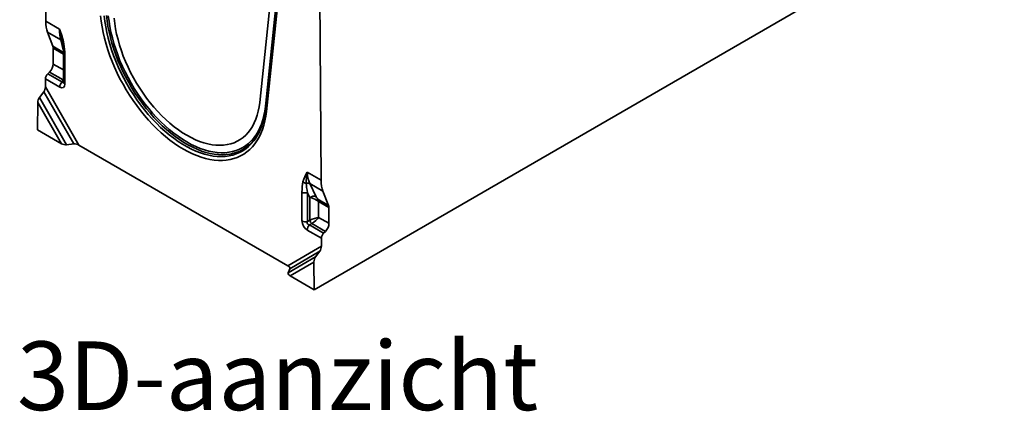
# Model space of a CAD drawing. Header units: metres. Extents: x 2158 to 2361, y 3646 to 3696.
# Tile 24 of 44: x 2211.96 to 2212.965, y 3657.948 to 3658.347. Entities that reach past the tile are written whole.
import ezdxf

# ---------------------------------------------------------------- set-up
doc = ezdxf.new("R2010")
doc.units = ezdxf.units.M
doc.header["$LTSCALE"] = 5
doc.layers.add('N-WE-RI-HWA_GOOT_LIJNGOOT-G gesloten', color=1, linetype='Continuous', lineweight=35)
doc.layers.add('X-XX-AL-VERWIJZING_DOORSNEDE-T35', color=50, linetype='Continuous', lineweight=35)
doc.styles.add('NLCS-ISO-M20-T35', font='NLCS-ISO.ttf', dxfattribs={"height": 0.07})

msp = doc.modelspace()

# ---------------------------------------------------------------- linework, layer by layer
at = {"layer": 'N-WE-RI-HWA_GOOT_LIJNGOOT-G gesloten'}
for p, q in [((2211.9868, 3658.3456), (2211.9889, 3658.681)), ((2212.2357, 3658.5543), (2212.2051, 3658.2628)), ((2212.2398, 3658.5323), (2212.2107, 3658.2555)), ((2212.2109, 3658.2587), (2212.24, 3658.5354)), ((2212.241, 3658.5302), (2212.2119, 3658.2535)), ((2212.2677, 3658.1834), (2212.2656, 3658.5213)), ((2212.9648, 3658.4784), (2212.2605, 3658.0718)), ((2211.9868, 3658.3456), (2212.0009, 3658.3374)), ((2212.002, 3658.3267), (2211.9886, 3658.3344)), ((2211.9941, 3658.32), (2211.9886, 3658.3344)), ((2212.0047, 3658.3163), (2212.002, 3658.3267)), ((2211.9941, 3658.32), (2212.005, 3658.3137)), ((2211.9943, 3658.3019), (2211.9944, 3658.318)), ((2212.0048, 3658.312), (2211.9944, 3658.318)), ((2212.0048, 3658.3129), (2212.0048, 3658.2835)), ((2212.0048, 3658.2959), (2212.0048, 3658.312)), ((2212.0063, 3658.3109), (2212.0063, 3658.2815)), ((2211.9943, 3658.3019), (2212.0048, 3658.2959)), ((2211.9888, 3658.2919), (2211.9905, 3658.2937)), ((2211.9888, 3658.2919), (2212.0033, 3658.2836)), ((2212.0044, 3658.2857), (2211.9905, 3658.2937)), ((2211.9864, 3658.2788), (2211.9865, 3658.2868)), ((2212.001, 3658.2784), (2211.9865, 3658.2868)), ((2212.0033, 3658.2836), (2212.0044, 3658.2857)), ((2212.0044, 3658.2857), (2212.0048, 3658.2856)), ((2211.9803, 3658.2679), (2211.9847, 3658.2736)), ((2211.9847, 3658.2736), (2212.0153, 3658.2204)), ((2212.0206, 3658.2193), (2211.9864, 3658.2788)), ((2211.9784, 3658.2347), (2211.9786, 3658.2627)), ((2211.9786, 3658.2627), (2212.0027, 3658.2206)), ((2212.0081, 3658.2195), (2211.9803, 3658.2679)), ((2212.211, 3658.2586), (2212.2109, 3658.2587)), ((2212.0027, 3658.2206), (2211.9784, 3658.2347)), ((2212.0081, 3658.2195), (2212.0153, 3658.2204)), ((2212.0206, 3658.2193), (2212.2339, 3658.0962)), ((2212.2677, 3658.1834), (2212.2536, 3658.1915)), ((2212.2563, 3658.1799), (2212.2696, 3658.1722)), ((2212.2627, 3658.1666), (2212.2563, 3658.1799)), ((2212.2482, 3658.1712), (2212.2482, 3658.1418)), ((2212.2538, 3658.1707), (2212.2562, 3658.1658)), ((2212.2538, 3658.1413), (2212.2538, 3658.1707)), ((2212.2753, 3658.1577), (2212.2696, 3658.1722)), ((2212.2562, 3658.1658), (2212.2562, 3658.1426)), ((2212.2753, 3658.1577), (2212.2644, 3658.164)), ((2212.2652, 3658.1616), (2212.2756, 3658.1556)), ((2212.2652, 3658.1455), (2212.2652, 3658.1616)), ((2212.2757, 3658.1395), (2212.2756, 3658.1556)), ((2212.2562, 3658.1426), (2212.2538, 3658.1413)), ((2212.2757, 3658.1395), (2212.2652, 3658.1455)), ((2212.2535, 3658.1326), (2212.268, 3658.1242)), ((2212.2558, 3658.1378), (2212.2582, 3658.1392)), ((2212.2703, 3658.1294), (2212.2558, 3658.1378)), ((2212.2582, 3658.1392), (2212.2721, 3658.1312)), ((2212.2703, 3658.1294), (2212.2721, 3658.1312)), ((2212.2681, 3658.1162), (2212.268, 3658.1242)), ((2212.2339, 3658.0962), (2212.2681, 3658.1162)), ((2212.2664, 3658.111), (2212.2359, 3658.0931)), ((2212.262, 3658.1052), (2212.2664, 3658.111)), ((2212.2342, 3658.0889), (2212.262, 3658.1052)), ((2212.2604, 3658.1), (2212.2362, 3658.0859)), ((2212.2605, 3658.0718), (2212.2604, 3658.1)), ((2212.2342, 3658.0889), (2212.2359, 3658.0931)), ((2212.2362, 3658.0859), (2212.2605, 3658.0718))]:
    msp.add_line(p, q, dxfattribs=at)
at = {"layer": 'N-WE-RI-HWA_GOOT_LIJNGOOT-G gesloten', "flags": 128}
for points in [[(2212.2119, 3658.2535), (2212.2112, 3658.2486), (2212.2103, 3658.2439), (2212.2092, 3658.2394), (2212.2078, 3658.2351), (2212.2062, 3658.2311), (2212.2044, 3658.2273), (2212.2023, 3658.2237), (2212.2001, 3658.2204), (2212.1976, 3658.2174), (2212.1949, 3658.2147), (2212.192, 3658.2122), (2212.1889, 3658.21), (2212.1856, 3658.2082), (2212.1822, 3658.2066), (2212.1786, 3658.2054), (2212.1749, 3658.2045), (2212.171, 3658.2039), (2212.167, 3658.2036), (2212.1629, 3658.2036), (2212.1587, 3658.2039), (2212.1543, 3658.2046), (2212.1499, 3658.2056), (2212.1455, 3658.2069), (2212.141, 3658.2085), (2212.1364, 3658.2104), (2212.1318, 3658.2126), (2212.1272, 3658.2151), (2212.1227, 3658.2179), (2212.1181, 3658.221), (2212.1135, 3658.2244), (2212.109, 3658.228), (2212.1045, 3658.2318), (2212.1001, 3658.2359), (2212.0958, 3658.2402), (2212.0916, 3658.2447), (2212.0875, 3658.2495), (2212.0835, 3658.2544), (2212.0796, 3658.2595), (2212.0759, 3658.2647), (2212.0723, 3658.2701), (2212.0688, 3658.2756), (2212.0656, 3658.2812), (2212.0625, 3658.2869), (2212.0596, 3658.2927), (2212.0569, 3658.2986), (2212.0544, 3658.3045), (2212.0522, 3658.3104), (2212.0501, 3658.3163), (2212.0483, 3658.3223), (2212.0467, 3658.3282), (2212.0453, 3658.334), (2212.0442, 3658.3398), (2212.0433, 3658.3455), (2212.0426, 3658.3512)], [(2212.0465, 3658.3509), (2212.0471, 3658.3453), (2212.048, 3658.3397), (2212.0491, 3658.3339), (2212.0505, 3658.3281), (2212.0521, 3658.3223), (2212.0539, 3658.3164), (2212.056, 3658.3106), (2212.0583, 3658.3047), (2212.0608, 3658.2989), (2212.0635, 3658.2931), (2212.0664, 3658.2874), (2212.0695, 3658.2817), (2212.0727, 3658.2762), (2212.0762, 3658.2708), (2212.0798, 3658.2655), (2212.0835, 3658.2603), (2212.0874, 3658.2553), (2212.0914, 3658.2505), (2212.0955, 3658.2459), (2212.0997, 3658.2415), (2212.104, 3658.2373), (2212.1084, 3658.2334), (2212.1128, 3658.2297), (2212.1173, 3658.2262), (2212.1218, 3658.223), (2212.1264, 3658.2201), (2212.1309, 3658.2175), (2212.1355, 3658.2152), (2212.14, 3658.2131), (2212.1445, 3658.2114), (2212.1489, 3658.21), (2212.1533, 3658.2089), (2212.1576, 3658.2081), (2212.1618, 3658.2077), (2212.1659, 3658.2075), (2212.1699, 3658.2077), (2212.1738, 3658.2082), (2212.1775, 3658.209), (2212.1811, 3658.2102), (2212.1846, 3658.2116), (2212.1878, 3658.2134), (2212.1909, 3658.2155), (2212.1938, 3658.2178), (2212.1965, 3658.2205), (2212.199, 3658.2235), (2212.2013, 3658.2267), (2212.2028, 3658.2292)], [(2212.2025, 3658.2292), (2212.202, 3658.2284), (2212.1997, 3658.2252), (2212.1973, 3658.2223), (2212.1946, 3658.2196), (2212.1917, 3658.2173), (2212.1887, 3658.2152), (2212.1854, 3658.2135), (2212.182, 3658.212), (2212.1785, 3658.2109), (2212.1748, 3658.2101), (2212.1709, 3658.2096), (2212.167, 3658.2094), (2212.1629, 3658.2095), (2212.1587, 3658.21), (2212.1545, 3658.2108), (2212.1501, 3658.2118), (2212.1457, 3658.2132), (2212.1413, 3658.215), (2212.1368, 3658.217), (2212.1323, 3658.2193), (2212.1278, 3658.2219), (2212.1233, 3658.2248), (2212.1189, 3658.2279), (2212.1144, 3658.2313), (2212.11, 3658.235), (2212.1057, 3658.2389), (2212.1014, 3658.2431), (2212.0972, 3658.2474), (2212.0932, 3658.252), (2212.0892, 3658.2567), (2212.0854, 3658.2617), (2212.0817, 3658.2668), (2212.0781, 3658.272), (2212.0747, 3658.2774), (2212.0715, 3658.2829), (2212.0684, 3658.2884), (2212.0655, 3658.2941), (2212.0629, 3658.2998), (2212.0604, 3658.3056), (2212.0581, 3658.3114), (2212.0561, 3658.3172), (2212.0543, 3658.323), (2212.0527, 3658.3288), (2212.0513, 3658.3346), (2212.0502, 3658.3402), (2212.0493, 3658.3458), (2212.0487, 3658.3514)], [(2212.0506, 3658.3512), (2212.0513, 3658.3457), (2212.0521, 3658.3401), (2212.0533, 3658.3343), (2212.0547, 3658.3286), (2212.0563, 3658.3228), (2212.0581, 3658.3169), (2212.0602, 3658.3111), (2212.0625, 3658.3053), (2212.065, 3658.2995), (2212.0678, 3658.2938), (2212.0707, 3658.2881), (2212.0738, 3658.2825), (2212.0771, 3658.277), (2212.0805, 3658.2717), (2212.0841, 3658.2664), (2212.0879, 3658.2614), (2212.0918, 3658.2565), (2212.0958, 3658.2518), (2212.0999, 3658.2472), (2212.1042, 3658.243), (2212.1085, 3658.2389), (2212.1128, 3658.2351), (2212.1173, 3658.2315), (2212.1218, 3658.2282), (2212.1263, 3658.2251), (2212.1308, 3658.2224), (2212.1353, 3658.2199), (2212.1398, 3658.2177), (2212.1443, 3658.2159), (2212.1487, 3658.2143), (2212.1531, 3658.2131), (2212.1574, 3658.2122), (2212.1616, 3658.2116), (2212.1657, 3658.2114), (2212.1698, 3658.2115), (2212.1737, 3658.2119), (2212.1774, 3658.2126), (2212.181, 3658.2136), (2212.1845, 3658.215), (2212.1878, 3658.2167), (2212.1909, 3658.2187), (2212.1938, 3658.221), (2212.1965, 3658.2236), (2212.199, 3658.2265), (2212.2013, 3658.2296), (2212.2034, 3658.2331), (2212.2053, 3658.2368), (2212.2069, 3658.2407), (2212.2083, 3658.2449), (2212.2094, 3658.2493), (2212.2103, 3658.2539), (2212.2109, 3658.2587)], [(2212.2051, 3658.2628), (2212.2045, 3658.2582), (2212.2036, 3658.2538), (2212.2025, 3658.2496), (2212.2011, 3658.2456), (2212.1995, 3658.2418), (2212.1977, 3658.2383), (2212.1956, 3658.2351), (2212.1933, 3658.2321), (2212.1908, 3658.2294), (2212.1881, 3658.227), (2212.1852, 3658.2249), (2212.1822, 3658.2231), (2212.1789, 3658.2217), (2212.1755, 3658.2205), (2212.1719, 3658.2197), (2212.1682, 3658.2192), (2212.1644, 3658.219), (2212.1604, 3658.2191), (2212.1564, 3658.2196), (2212.1523, 3658.2204), (2212.1481, 3658.2215), (2212.1438, 3658.223), (2212.1395, 3658.2247), (2212.1351, 3658.2268), (2212.1308, 3658.2292), (2212.1264, 3658.2318), (2212.1221, 3658.2348), (2212.1178, 3658.238), (2212.1135, 3658.2415), (2212.1093, 3658.2452), (2212.1052, 3658.2492), (2212.1011, 3658.2534), (2212.0972, 3658.2578), (2212.0933, 3658.2624), (2212.0896, 3658.2672), (2212.0861, 3658.2721), (2212.0826, 3658.2772), (2212.0794, 3658.2825), (2212.0763, 3658.2878), (2212.0734, 3658.2932), (2212.0707, 3658.2987), (2212.0682, 3658.3043), (2212.0659, 3658.3099), (2212.0639, 3658.3155), (2212.0621, 3658.3212), (2212.0605, 3658.3268), (2212.0591, 3658.3323), (2212.058, 3658.3378), (2212.0571, 3658.3433), (2212.0565, 3658.3486)], [(2212.0035, 3658.3252), (2212.0038, 3658.3241), (2212.0039, 3658.3236)], [(2212.0039, 3658.3236), (2212.0039, 3658.3235), (2212.0039, 3658.3234)], [(2212.0048, 3658.2835), (2212.0048, 3658.2833), (2212.0048, 3658.2832)]]:
    msp.add_lwpolyline(points, dxfattribs=at)
at = {"layer": 'N-WE-RI-HWA_GOOT_LIJNGOOT-G gesloten'}
for centre, radius, start, end in [((2211.8925, 3658.2974), 0.1156, 12.5575, 20.2752), ((2212.4053, 3658.4195), 0.4127, 191.4631, 193.2008), ((2211.9997, 3658.3231), 0.00426, 15.6737, 57.5142), ((2211.948, 3658.3133), 0.0569, 359.603, 10.2135), ((2212.0056, 3658.3244), 0.00191, 211.2782, 260.5623), ((2212.0073, 3658.3131), 0.00246, 184.3366, 246.3608), ((2212.0088, 3658.278), 0.00782, 134.5192, 177.1069), ((2212.0073, 3658.2837), 0.00246, 185.0215, 246.2986), ((2212.1371, 3658.2627), 0.074, 343.8714, 354.4284), ((2212.2131, 3658.2555), 0.00236, 179.3664, 239.1755), ((2212.1501, 3658.2587), 0.0604, 330.8046, 344.3252), ((2212.1567, 3658.2574), 0.0538, 328.3103, 337.0192), ((2212.2849, 3658.1717), 0.0371, 147.575, 164.3019), ((2212.2885, 3658.1825), 0.036, 165.4664, 183.7159), ((2212.2535, 3658.1867), 0.00665, 229.5265, 261.3702), ((2212.254, 3658.1745), 0.00585, 66.8811, 104.1622), ((2212.2517, 3658.1782), 0.00782, 242.8968, 285.4788), ((2212.2603, 3658.1599), 0.00715, 69.9236, 124.718), ((2212.2675, 3658.1569), 0.00773, 113.7836, 126.2272), ((2212.2517, 3658.1488), 0.00782, 242.8968, 285.4788), ((2212.273, 3658.15), 0.0184, 203.7667, 216.2333), ((2212.2613, 3658.1322), 0.00782, 134.5192, 177.1069)]:
    msp.add_arc(centre, radius, start, end, dxfattribs=at)
for centre, major_axis, ratio, start_param, end_param in [((2212.0179, 3658.3635), (0.0222, 0.038), 0.573337, 2.359556, 2.708622), ((2212.0191, 3658.3628), (0.0118, 0.0438), 0.318241, 2.271156, 2.620222), ((2211.998, 3658.3072), (0.0013, 0.0251), 0.324949, 4.876021, 5.385369), ((2211.9887, 3658.3147), (0.00404, 0.0069), 0.573337, 5.501149, 5.850215), ((2211.9887, 3658.2987), (0.00404, 0.0069), 0.573337, 4.279418, 5.501149), ((2211.99, 3658.2888), (0.00253, 0.00432), 0.573337, 1.137826, 2.359556), ((2212.0003, 3658.2857), (-0.0045, 0.00779), 0.513365, 2.414883, 3.868433), ((2212.0038, 3658.2878), (-0.00043, 0.00495), 0.319285, 2.562943, 3.599276), ((2211.9992, 3658.2926), (-0.00249, 0.00901), 0.686758, 3.66744, 3.779073), ((2211.9836, 3658.2771), (0.00134, 0.00482), 0.516542, 4.045447, 5.197364), ((2211.9814, 3658.2643), (0.00134, 0.00482), 0.516542, 0.903854, 2.055772), ((2212.0056, 3658.2223), (0.00484, -0.00129), 0.51863, 4.232217, 5.384134), ((2212.0178, 3658.2177), (0.00484, -0.00129), 0.51863, 1.090624, 2.242542), ((2212.2976, 3658.2021), (0.0406, 0.0235), 0.717482, 2.748115, 3.097181), ((2212.2565, 3658.158), (-0.0042, 0.0281), 0.25434, 0.535333, 1.04468), ((2212.26, 3658.1601), (-0.0066, 0.0246), 0.142032, 0.578806, 1.088153), ((2212.2988, 3658.2014), (0.0218, 0.0382), 0.581398, 2.352573, 2.701639), ((2212.2596, 3658.1632), (0.00798, -0.00326), 0.155532, 1.197845, 2.070509), ((2212.2636, 3658.1671), (-0.0018, 0.00374), 0.234786, 1.588534, 2.461198), ((2212.2596, 3658.1584), (0.00784, -0.00226), 0.692769, 0.982761, 1.331827), ((2212.2596, 3658.1584), (0.00196, 0.00793), 0.692831, 5.30029, 5.649355), ((2212.27, 3658.1524), (0.00396, 0.00695), 0.581398, 5.494166, 5.843231), ((2212.2542, 3658.1392), (-0.004, 0.00693), 0.649381, 0.844127, 2.297677), ((2212.2577, 3658.1412), (0.00389, 0.00225), 0.667176, 2.414775, 3.868325), ((2212.2596, 3658.1423), (0.00798, 0.003), 0.190544, 0.713803, 1.935533), ((2212.2596, 3658.1423), (0.00659, 0.00541), 0.190677, 4.347625, 5.569355), ((2212.2701, 3658.1362), (0.00396, 0.00695), 0.581398, 4.272435, 5.494166), ((2212.2716, 3658.1263), (0.00247, 0.00435), 0.581398, 1.130842, 2.352573), ((2212.2652, 3658.1145), (0.00127, 0.00485), 0.520751, 4.035564, 5.187481), ((2212.2632, 3658.1017), (0.00127, 0.00485), 0.520751, 0.893971, 2.045888), ((2212.2311, 3658.0945), (0.00484, -0.00129), 0.51863, 6.221892, 7.37381), ((2212.239, 3658.0875), (0.00484, -0.00129), 0.51863, 3.0803, 4.232217)]:
    msp.add_ellipse(centre, major_axis=major_axis, ratio=ratio, start_param=start_param, end_param=end_param, dxfattribs=at)

# ---------------------------------------------------------------- texts
at = {"layer": 'X-XX-AL-VERWIJZING_DOORSNEDE-T35', "ltscale": 0.2, "insert": (2211.9574, 3658.019), "char_height": 0.07, "attachment_point": 1, "style": 'NLCS-ISO-M20-T35'}
msp.add_mtext_dynamic_manual_height_columns('3D-aanzicht', width=0.586926, gutter_width=0.35, heights=[0.0837], dxfattribs=at)

doc.saveas('drawing.dxf')
